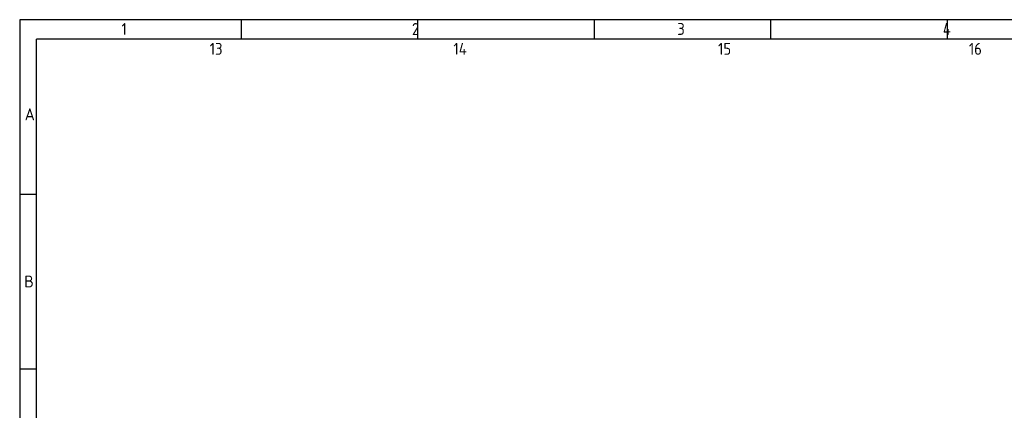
# Model space of a CAD drawing. Header units: millimetres. Extents: x 7 to 819, y 15 to 587.
# Tile 20 of 45: x 7 to 255, y 488 to 587. Entities that reach past the tile are written whole.
import ezdxf

# ---------------------------------------------------------------- set-up
doc = ezdxf.new("R2010")
doc.units = ezdxf.units.MM
doc.layers.add('Default', color=7, linetype='Continuous')

msp = doc.modelspace()

# ---------------------------------------------------------------- linework, layer by layer
at = {"layer": 'Default', "color": 7, "linetype": 'Continuous'}
for p, q in [((6.708, 586.67), (6.708, 14.67)), ((819.1, 586.67), (6.708, 586.67)), ((62.6, 581.809), (62.6, 586.67)), ((107.1, 581.809), (107.1, 586.67)), ((151.6, 581.809), (151.6, 586.67)), ((196.1, 581.809), (196.1, 586.67)), ((240.6, 581.809), (240.6, 586.67)), ((240.6, 581.809), (240.6, 586.67)), ((10.978, 322.67), (10.978, 581.809)), ((819.1, 581.809), (10.978, 581.809)), ((10.978, 542.67), (6.708, 542.67)), ((10.978, 498.67), (6.708, 498.67))]:
    msp.add_line(p, q, dxfattribs=at)

# ---------------------------------------------------------------- texts
at = {"layer": 'Default', "char_height": 3, "attachment_point": 1}
for s, insert, width in [('{\\fSolid Edge ISO|b1||i0||c0|p34;\\C7;\\H3.;\\W0.94;1                                          2                                      3                                      4                                   5                                       6                                     7                                   8                                     9                                      10                                 11                                      12                                    13                                  14                                     15                                   16                                     17                                  18}', (32.361, 585.835), 763.84092), ('{\\fSolid Edge ISO|b1||i0||c0|p34;\\C7;\\H3.;\\W1.;A}', (7.967, 564.344), 1.63637), ('{\\fSolid Edge ISO|b1||i0||c0|p34;\\C7;\\H3.;\\W1.;B}', (7.849, 522.241), 1.70456)]:
    msp.add_mtext(s, dxfattribs=dict(at, insert=insert, width=width))

doc.saveas('drawing.dxf')
